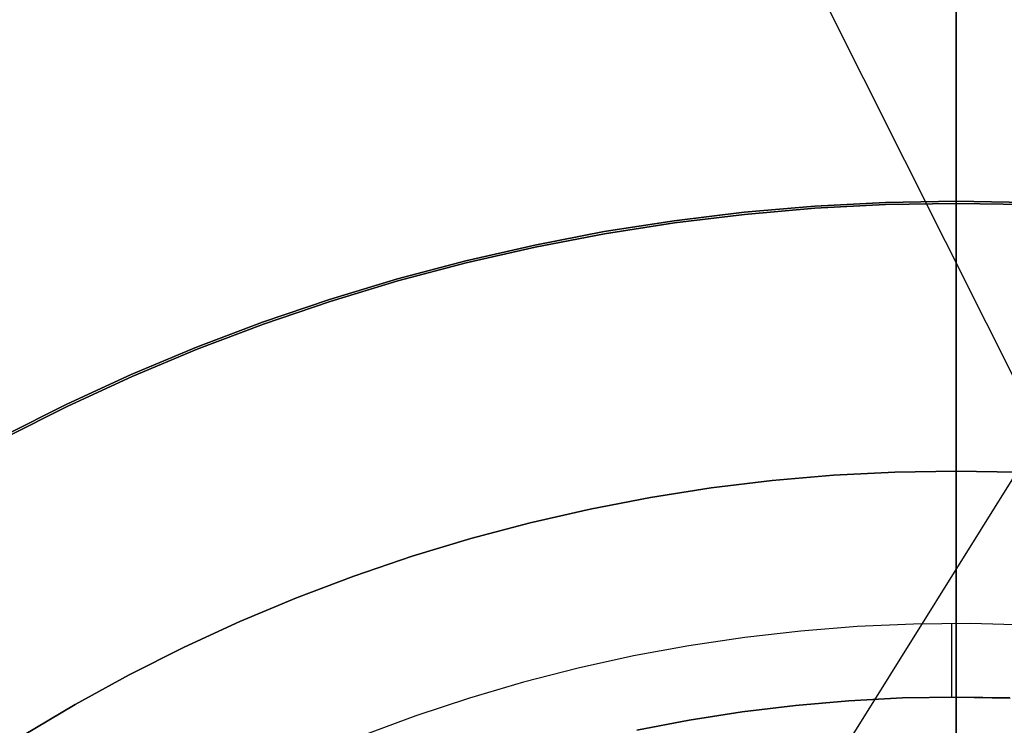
# Model space of a CAD drawing. Header units: millimetres. Extents: x 7986 to 9191, y -11326 to -10283.
# Tile 147 of 256: x 8580 to 8589, y -10652 to -10646. Entities that reach past the tile are written whole.
import ezdxf

# ---------------------------------------------------------------- set-up
doc = ezdxf.new("R2010")
doc.units = ezdxf.units.MM
doc.layers.add('BLANCO METALICO', color=7, linetype='Continuous', true_color=0xededed)
doc.layers.add('color', color=7, linetype='Continuous')
doc.layers.add('luz', color=7, linetype='Continuous')

msp = doc.modelspace()

# ---------------------------------------------------------------- linework, layer by layer
at = {"color": 7, "true_color": 0xffffff}
for p, q in [((8588.463, -10647.6925, 77.0594), (8588.463, -10621.9931, 77.0594)), ((8588.463, -10647.6925, 77.0594), (8588.463, -10621.9931, 77.0594)), ((8588.463, -10647.6733, 23.0594), (8588.463, -10625.1828, 23.0594)), ((8588.463, -10647.6733, 23.0594), (8588.463, -10625.1828, 23.0594)), ((8588.463, -10647.6925, 80.1936), (8588.463, -10640.8344, 80.1936)), ((8588.463, -10647.6925, 80.1936), (8588.463, -10640.8344, 80.1936)), ((8588.463, -10652.5653, 116.1594), (8588.463, -10643.0653, 116.1594)), ((8588.463, -10652.5653, 116.1594), (8588.463, -10643.0653, 116.1594)), ((8586.5878, -10647.7705, 23.0594), (8587.2116, -10647.7165, 23.0594)), ((8587.2116, -10647.7165, 17.5594), (8586.5878, -10647.7705, 17.5594)), ((8586.5878, -10647.7705, 23.0594), (8587.2116, -10647.7165, 23.0594)), ((8587.2116, -10647.7165, 20.3094), (8586.5878, -10647.7705, 20.3094)), ((8586.5898, -10647.7896, 80.1936), (8587.2129, -10647.7356, 80.1936)), ((8587.2129, -10647.7356, 77.0594), (8586.5898, -10647.7896, 77.0594)), ((8586.5898, -10647.7896, 80.1936), (8587.2129, -10647.7356, 80.1936)), ((8587.2129, -10647.7356, 78.6265), (8586.5898, -10647.7896, 78.6265)), ((8587.2129, -10647.7356, 77.0594), (8586.5898, -10647.7896, 77.0594)), ((8587.2116, -10647.7165, 23.0594), (8587.8369, -10647.6841, 23.0594)), ((8587.8369, -10647.6841, 17.5594), (8587.2116, -10647.7165, 17.5594)), ((8587.2116, -10647.7165, 23.0594), (8587.8369, -10647.6841, 23.0594)), ((8587.8369, -10647.6841, 20.3094), (8587.2116, -10647.7165, 20.3094)), ((8587.2129, -10647.7356, 80.1936), (8587.8376, -10647.7033, 80.1936)), ((8587.8376, -10647.7033, 77.0594), (8587.2129, -10647.7356, 77.0594)), ((8587.2129, -10647.7356, 80.1936), (8587.8376, -10647.7033, 80.1936)), ((8587.8376, -10647.7033, 78.6265), (8587.2129, -10647.7356, 78.6265)), ((8587.8376, -10647.7033, 77.0594), (8587.2129, -10647.7356, 77.0594)), ((8587.8369, -10647.6841, 23.0594), (8588.463, -10647.6733, 23.0594)), ((8588.463, -10647.6733, 17.5594), (8587.8369, -10647.6841, 17.5594)), ((8587.8369, -10647.6841, 23.0594), (8588.463, -10647.6733, 23.0594)), ((8588.463, -10647.6733, 20.3094), (8587.8369, -10647.6841, 20.3094)), ((8587.8376, -10647.7033, 80.1936), (8588.463, -10647.6925, 80.1936)), ((8588.463, -10647.6925, 77.0594), (8587.8376, -10647.7033, 77.0594)), ((8587.8376, -10647.7033, 80.1936), (8588.463, -10647.6925, 80.1936)), ((8588.463, -10647.6925, 78.6265), (8587.8376, -10647.7033, 78.6265)), ((8588.463, -10647.6925, 77.0594), (8587.8376, -10647.7033, 77.0594)), ((8588.463, -10647.6733, 23.0594), (8589.089, -10647.6841, 23.0594)), ((8588.463, -10647.6733, 23.0594), (8588.463, -10647.6733, 17.5594)), ((8588.463, -10647.6733, 23.0594), (8588.463, -10647.6733, 17.5594)), ((8589.089, -10647.6841, 17.5594), (8588.463, -10647.6733, 17.5594)), ((8588.463, -10647.6733, 23.0594), (8589.089, -10647.6841, 23.0594)), ((8589.089, -10647.6841, 20.3094), (8588.463, -10647.6733, 20.3094)), ((8588.463, -10647.6925, 80.1936), (8589.0884, -10647.7033, 80.1936)), ((8588.463, -10647.6925, 80.1936), (8588.463, -10647.6925, 77.0594)), ((8588.463, -10647.6925, 80.1936), (8588.463, -10647.6925, 77.0594)), ((8589.0884, -10647.7033, 77.0594), (8588.463, -10647.6925, 77.0594)), ((8588.463, -10647.6925, 80.1936), (8589.0884, -10647.7033, 80.1936)), ((8589.0884, -10647.7033, 78.6265), (8588.463, -10647.6925, 78.6265)), ((8589.0884, -10647.7033, 77.0594), (8588.463, -10647.6925, 77.0594)), ((8585.9662, -10647.846, 23.0594), (8586.5878, -10647.7705, 23.0594)), ((8586.5878, -10647.7705, 17.5594), (8585.9662, -10647.846, 17.5594)), ((8585.9662, -10647.846, 23.0594), (8586.5878, -10647.7705, 23.0594)), ((8586.5878, -10647.7705, 20.3094), (8585.9662, -10647.846, 20.3094)), ((8585.9689, -10647.865, 80.1936), (8586.5898, -10647.7896, 80.1936)), ((8586.5898, -10647.7896, 77.0594), (8585.9689, -10647.865, 77.0594)), ((8585.9689, -10647.865, 80.1936), (8586.5898, -10647.7896, 80.1936)), ((8586.5898, -10647.7896, 78.6265), (8585.9689, -10647.865, 78.6265)), ((8586.5898, -10647.7896, 77.0594), (8585.9689, -10647.865, 77.0594)), ((8585.3476, -10647.9428, 23.0594), (8585.9662, -10647.846, 23.0594)), ((8585.9662, -10647.846, 17.5594), (8585.3476, -10647.9428, 17.5594)), ((8585.3476, -10647.9428, 23.0594), (8585.9662, -10647.846, 23.0594)), ((8585.9662, -10647.846, 20.3094), (8585.3476, -10647.9428, 20.3094)), ((8585.3509, -10647.9617, 80.1936), (8585.9689, -10647.865, 80.1936)), ((8585.9689, -10647.865, 77.0594), (8585.3509, -10647.9617, 77.0594)), ((8585.3509, -10647.9617, 80.1936), (8585.9689, -10647.865, 80.1936)), ((8585.9689, -10647.865, 78.6265), (8585.3509, -10647.9617, 78.6265)), ((8585.9689, -10647.865, 77.0594), (8585.3509, -10647.9617, 77.0594)), ((8584.7327, -10648.061, 23.0594), (8585.3476, -10647.9428, 23.0594)), ((8585.3476, -10647.9428, 17.5594), (8584.7327, -10648.061, 17.5594)), ((8584.7327, -10648.061, 23.0594), (8585.3476, -10647.9428, 23.0594)), ((8585.3476, -10647.9428, 20.3094), (8584.7327, -10648.061, 20.3094)), ((8584.7367, -10648.0798, 80.1936), (8585.3509, -10647.9617, 80.1936)), ((8585.3509, -10647.9617, 77.0594), (8584.7367, -10648.0798, 77.0594)), ((8584.7367, -10648.0798, 80.1936), (8585.3509, -10647.9617, 80.1936)), ((8585.3509, -10647.9617, 78.6265), (8584.7367, -10648.0798, 78.6265)), ((8585.3509, -10647.9617, 77.0594), (8584.7367, -10648.0798, 77.0594)), ((8584.1223, -10648.2004, 23.0594), (8584.7327, -10648.061, 23.0594)), ((8584.7327, -10648.061, 17.5594), (8584.1223, -10648.2004, 17.5594)), ((8584.1223, -10648.2004, 23.0594), (8584.7327, -10648.061, 23.0594)), ((8584.7327, -10648.061, 20.3094), (8584.1223, -10648.2004, 20.3094)), ((8584.1269, -10648.219, 80.1936), (8584.7367, -10648.0798, 80.1936)), ((8584.7367, -10648.0798, 77.0594), (8584.1269, -10648.219, 77.0594)), ((8584.1269, -10648.219, 80.1936), (8584.7367, -10648.0798, 80.1936)), ((8584.7367, -10648.0798, 78.6265), (8584.1269, -10648.219, 78.6265)), ((8584.7367, -10648.0798, 77.0594), (8584.1269, -10648.219, 77.0594)), ((8583.517, -10648.3607, 23.0594), (8584.1223, -10648.2004, 23.0594)), ((8584.1223, -10648.2004, 17.5594), (8583.517, -10648.3607, 17.5594)), ((8583.517, -10648.3607, 23.0594), (8584.1223, -10648.2004, 23.0594)), ((8584.1223, -10648.2004, 20.3094), (8583.517, -10648.3607, 20.3094)), ((8583.5222, -10648.3791, 80.1936), (8584.1269, -10648.219, 80.1936)), ((8584.1269, -10648.219, 77.0594), (8583.5222, -10648.3791, 77.0594)), ((8583.5222, -10648.3791, 80.1936), (8584.1269, -10648.219, 80.1936)), ((8584.1269, -10648.219, 78.6265), (8583.5222, -10648.3791, 78.6265)), ((8584.1269, -10648.219, 77.0594), (8583.5222, -10648.3791, 77.0594)), ((8582.9176, -10648.5418, 23.0594), (8583.517, -10648.3607, 23.0594)), ((8583.517, -10648.3607, 17.5594), (8582.9176, -10648.5418, 17.5594)), ((8582.9176, -10648.5418, 23.0594), (8583.517, -10648.3607, 23.0594)), ((8583.517, -10648.3607, 20.3094), (8582.9176, -10648.5418, 20.3094)), ((8582.9235, -10648.56, 80.1936), (8583.5222, -10648.3791, 80.1936)), ((8583.5222, -10648.3791, 77.0594), (8582.9235, -10648.56, 77.0594)), ((8582.9235, -10648.56, 80.1936), (8583.5222, -10648.3791, 80.1936)), ((8583.5222, -10648.3791, 78.6265), (8582.9235, -10648.56, 78.6265)), ((8583.5222, -10648.3791, 77.0594), (8582.9235, -10648.56, 77.0594)), ((8582.3249, -10648.7435, 23.0594), (8582.9176, -10648.5418, 23.0594)), ((8582.9176, -10648.5418, 17.5594), (8582.3249, -10648.7435, 17.5594)), ((8582.3249, -10648.7435, 23.0594), (8582.9176, -10648.5418, 23.0594)), ((8582.9176, -10648.5418, 20.3094), (8582.3249, -10648.7435, 20.3094)), ((8582.3314, -10648.7615, 80.1936), (8582.9235, -10648.56, 80.1936)), ((8582.9235, -10648.56, 77.0594), (8582.3314, -10648.7615, 77.0594)), ((8582.3314, -10648.7615, 80.1936), (8582.9235, -10648.56, 80.1936)), ((8582.9235, -10648.56, 78.6265), (8582.3314, -10648.7615, 78.6265)), ((8582.9235, -10648.56, 77.0594), (8582.3314, -10648.7615, 77.0594)), ((8581.7394, -10648.9655, 23.0594), (8582.3249, -10648.7435, 23.0594)), ((8582.3249, -10648.7435, 17.5594), (8581.7394, -10648.9655, 17.5594)), ((8581.7394, -10648.9655, 23.0594), (8582.3249, -10648.7435, 23.0594)), ((8582.3249, -10648.7435, 20.3094), (8581.7394, -10648.9655, 20.3094)), ((8581.7465, -10648.9833, 80.1936), (8582.3314, -10648.7615, 80.1936)), ((8582.3314, -10648.7615, 77.0594), (8581.7465, -10648.9833, 77.0594)), ((8581.7465, -10648.9833, 80.1936), (8582.3314, -10648.7615, 80.1936)), ((8582.3314, -10648.7615, 78.6265), (8581.7465, -10648.9833, 78.6265)), ((8582.3314, -10648.7615, 77.0594), (8581.7465, -10648.9833, 77.0594)), ((8581.162, -10649.2076, 23.0594), (8581.7394, -10648.9655, 23.0594)), ((8581.7394, -10648.9655, 17.5594), (8581.162, -10649.2076, 17.5594)), ((8581.162, -10649.2076, 23.0594), (8581.7394, -10648.9655, 23.0594)), ((8581.7394, -10648.9655, 20.3094), (8581.162, -10649.2076, 20.3094)), ((8581.1697, -10649.2252, 80.1936), (8581.7465, -10648.9833, 80.1936)), ((8581.7465, -10648.9833, 77.0594), (8581.1697, -10649.2252, 77.0594)), ((8581.1697, -10649.2252, 80.1936), (8581.7465, -10648.9833, 80.1936)), ((8581.7465, -10648.9833, 78.6265), (8581.1697, -10649.2252, 78.6265)), ((8581.7465, -10648.9833, 77.0594), (8581.1697, -10649.2252, 77.0594)), ((8580.5932, -10649.4695, 23.0594), (8581.162, -10649.2076, 23.0594)), ((8581.162, -10649.2076, 17.5594), (8580.5932, -10649.4695, 17.5594)), ((8580.5932, -10649.4695, 23.0594), (8581.162, -10649.2076, 23.0594)), ((8581.162, -10649.2076, 20.3094), (8580.5932, -10649.4695, 20.3094)), ((8580.6015, -10649.4868, 80.1936), (8581.1697, -10649.2252, 80.1936)), ((8581.1697, -10649.2252, 77.0594), (8580.6015, -10649.4868, 77.0594)), ((8580.6015, -10649.4868, 80.1936), (8581.1697, -10649.2252, 80.1936)), ((8581.1697, -10649.2252, 78.6265), (8580.6015, -10649.4868, 78.6265)), ((8581.1697, -10649.2252, 77.0594), (8580.6015, -10649.4868, 77.0594)), ((8580.0339, -10649.7509, 23.0594), (8580.5932, -10649.4695, 23.0594)), ((8580.5932, -10649.4695, 17.5594), (8580.0339, -10649.7509, 17.5594)), ((8580.0339, -10649.7509, 23.0594), (8580.5932, -10649.4695, 23.0594)), ((8580.5932, -10649.4695, 20.3094), (8580.0339, -10649.7509, 20.3094)), ((8580.0428, -10649.7679, 80.1936), (8580.6015, -10649.4868, 80.1936)), ((8580.6015, -10649.4868, 77.0594), (8580.0428, -10649.7679, 77.0594)), ((8580.0428, -10649.7679, 80.1936), (8580.6015, -10649.4868, 80.1936)), ((8580.6015, -10649.4868, 78.6265), (8580.0428, -10649.7679, 78.6265)), ((8580.6015, -10649.4868, 77.0594), (8580.0428, -10649.7679, 77.0594))]:
    msp.add_line(p, q, dxfattribs=at)
at = {"layer": 'BLANCO METALICO', "color": 3, "true_color": 0x00ff00}
msp.add_line((8588.4627, -10652.3112, 138.1631), (8588.4627, -10640.3112, 138.1631), dxfattribs=at)
at = {"layer": 'BLANCO METALICO'}
for p, q in [((8588.463, -10645.7609, 151.9143), (8588.463, -10646.3037, 151.2364)), ((8588.463, -10645.9348, 155.1746), (8588.463, -10646.3724, 154.4907)), ((8588.463, -10646.3037, 151.2364), (8588.463, -10646.8693, 150.5776)), ((8588.463, -10646.3724, 154.4907), (8588.463, -10646.8336, 153.8225)), ((8588.463, -10646.8336, 153.8225), (8588.463, -10647.3177, 153.1707)), ((8588.463, -10646.8693, 150.5776), (8588.463, -10647.4572, 149.9385)), ((8588.463, -10647.3177, 153.1707), (8588.463, -10647.8242, 152.5361)), ((8588.463, -10647.4572, 149.9385), (8588.463, -10648.0667, 149.3199)), ((8588.463, -10647.8242, 152.5361), (8588.463, -10648.3524, 151.9195)), ((8588.463, -10648.0667, 149.3199), (8588.463, -10648.6969, 148.7226)), ((8588.463, -10648.3524, 151.9195), (8588.463, -10648.9018, 151.3217)), ((8588.463, -10648.6969, 148.7226), (8588.463, -10649.3473, 148.1472)), ((8588.463, -10648.9018, 151.3217), (8588.463, -10649.4716, 150.7434)), ((8588.463, -10649.3473, 148.1472), (8588.463, -10650.017, 147.5945)), ((8588.463, -10649.4716, 150.7434), (8588.463, -10650.0612, 150.1852)), ((8587.3764, -10650.0988, 150.1852), (8587.9194, -10650.0706, 150.1852)), ((8587.9194, -10650.0706, 171.5594), (8587.3764, -10650.0988, 171.5594)), ((8587.9194, -10650.0706, 160.8723), (8587.3764, -10650.0988, 160.8723)), ((8587.9194, -10650.0706, 150.1852), (8588.463, -10650.0612, 150.1852)), ((8588.463, -10650.0612, 171.5594), (8587.9194, -10650.0706, 171.5594)), ((8588.463, -10650.0612, 160.8723), (8587.9194, -10650.0706, 160.8723)), ((8588.463, -10650.017, 147.5945), (8588.463, -10650.7052, 147.065)), ((8588.463, -10650.0612, 150.1852), (8589.0067, -10650.0706, 150.1852)), ((8589.0066, -10650.0706, 171.5594), (8588.463, -10650.0612, 171.5594)), ((8588.463, -10650.0612, 150.1852), (8588.463, -10650.0612, 171.5594)), ((8588.463, -10652.0612, 171.5594), (8588.463, -10650.0612, 171.5594)), ((8589.0066, -10650.0706, 160.8723), (8588.463, -10650.0612, 160.8723)), ((8586.2949, -10650.2112, 150.1852), (8586.8347, -10650.1456, 150.1852)), ((8586.8347, -10650.1456, 171.5594), (8586.2949, -10650.2112, 171.5594)), ((8586.8347, -10650.1456, 160.8723), (8586.2949, -10650.2112, 160.8723)), ((8586.8347, -10650.1456, 150.1852), (8587.3764, -10650.0988, 150.1852)), ((8587.3764, -10650.0988, 171.5594), (8586.8347, -10650.1456, 171.5594)), ((8587.3764, -10650.0988, 160.8723), (8586.8347, -10650.1456, 160.8723)), ((8585.7578, -10650.2953, 150.1852), (8586.2949, -10650.2112, 150.1852)), ((8586.2949, -10650.2112, 171.5594), (8585.7578, -10650.2953, 171.5594)), ((8586.2949, -10650.2112, 160.8723), (8585.7578, -10650.2953, 160.8723)), ((8585.2238, -10650.3979, 150.1852), (8585.7578, -10650.2953, 150.1852)), ((8585.7578, -10650.2953, 171.5594), (8585.2238, -10650.3979, 171.5594)), ((8585.7578, -10650.2953, 160.8723), (8585.2238, -10650.3979, 160.8723)), ((8584.6938, -10650.5189, 150.1852), (8585.2238, -10650.3979, 150.1852)), ((8585.2238, -10650.3979, 171.5594), (8584.6938, -10650.5189, 171.5594)), ((8585.2238, -10650.3979, 160.8723), (8584.6938, -10650.5189, 160.8723)), ((8584.1682, -10650.6581, 150.1852), (8584.6938, -10650.5189, 150.1852)), ((8584.6938, -10650.5189, 171.5594), (8584.1682, -10650.6581, 171.5594)), ((8584.6938, -10650.5189, 160.8723), (8584.1682, -10650.6581, 160.8723)), ((8583.6477, -10650.8154, 150.1852), (8584.1682, -10650.6581, 150.1852)), ((8584.1682, -10650.6581, 171.5594), (8583.6477, -10650.8154, 171.5594)), ((8584.1682, -10650.6581, 160.8723), (8583.6477, -10650.8154, 160.8723)), ((8588.463, -10650.7052, 147.065), (8588.463, -10651.4112, 146.5594)), ((8583.133, -10650.9905, 150.1852), (8583.6477, -10650.8154, 150.1852)), ((8583.6477, -10650.8154, 171.5594), (8583.133, -10650.9905, 171.5594)), ((8583.6477, -10650.8154, 160.8723), (8583.133, -10650.9905, 160.8723)), ((8582.6246, -10651.1833, 150.1852), (8583.133, -10650.9905, 150.1852)), ((8583.133, -10650.9905, 171.5594), (8582.6246, -10651.1833, 171.5594)), ((8583.133, -10650.9905, 160.8723), (8582.6246, -10651.1833, 160.8723)), ((8582.1232, -10651.3936, 150.1852), (8582.6246, -10651.1833, 150.1852)), ((8582.6246, -10651.1833, 171.5594), (8582.1232, -10651.3936, 171.5594)), ((8582.6246, -10651.1833, 160.8723), (8582.1232, -10651.3936, 160.8723)), ((8581.6293, -10651.621, 150.1852), (8582.1232, -10651.3936, 150.1852)), ((8582.1232, -10651.3936, 171.5594), (8581.6293, -10651.621, 171.5594)), ((8582.1232, -10651.3936, 160.8723), (8581.6293, -10651.621, 160.8723)), ((8587.0889, -10651.4769, 146.5594), (8586.5923, -10651.5333, 146.5594)), ((8587.5872, -10651.4379, 146.5594), (8587.0889, -10651.4769, 146.5594)), ((8588.0865, -10651.4161, 146.5594), (8587.5872, -10651.4379, 146.5594)), ((8588.5863, -10651.4118, 146.5594), (8588.0865, -10651.4161, 146.5594)), ((8588.4238, -10652.0613, 146.5594), (8588.4238, -10651.4113, 146.5594)), ((8589.086, -10651.4247, 146.5594), (8588.5863, -10651.4118, 146.5594)), ((8586.5923, -10651.5333, 146.5594), (8586.0979, -10651.6068, 146.5594)), ((8581.1436, -10651.8653, 150.1852), (8581.6293, -10651.621, 150.1852)), ((8581.6293, -10651.621, 171.5594), (8581.1436, -10651.8653, 171.5594)), ((8581.6293, -10651.621, 160.8723), (8581.1436, -10651.8653, 160.8723)), ((8586.0979, -10651.6068, 146.5594), (8585.6064, -10651.6974, 146.5594)), ((8585.6064, -10651.6974, 146.5594), (8585.1183, -10651.8051, 146.5594)), ((8585.1183, -10651.8051, 146.5594), (8584.6342, -10651.9296, 146.5594)), ((8580.6666, -10652.1262, 150.1852), (8581.1436, -10651.8653, 150.1852)), ((8581.1436, -10651.8653, 171.5594), (8580.6666, -10652.1262, 171.5594)), ((8581.1436, -10651.8653, 160.8723), (8580.6666, -10652.1262, 160.8723)), ((8584.6342, -10651.9296, 146.5594), (8584.1548, -10652.0708, 146.5594)), ((8584.1548, -10652.0708, 146.5594), (8583.6805, -10652.2286, 146.5594)), ((8587.5144, -10652.094, 146.5594), (8587.0415, -10652.1349, 146.5594)), ((8587.0415, -10652.1349, 171.5594), (8587.5144, -10652.094, 171.5594)), ((8587.5144, -10652.094, 159.0594), (8587.0415, -10652.1349, 159.0594)), ((8587.9884, -10652.0694, 146.5594), (8587.5144, -10652.094, 146.5594)), ((8587.5144, -10652.094, 171.5594), (8587.9884, -10652.0694, 171.5594)), ((8587.9884, -10652.0694, 159.0594), (8587.5144, -10652.094, 159.0594)), ((8588.463, -10652.0612, 146.5594), (8587.9884, -10652.0694, 146.5594)), ((8587.9884, -10652.0694, 171.5594), (8588.463, -10652.0612, 171.5594)), ((8588.463, -10652.0612, 159.0594), (8587.9884, -10652.0694, 159.0594)), ((8588.463, -10652.0612, 171.5594), (8588.9376, -10652.0694, 171.5594)), ((8588.463, -10652.0612, 171.5594), (8588.463, -10652.0612, 146.5594)), ((8588.463, -10652.0612, 146.5594), (8588.9414, -10652.0696, 146.5594)), ((8588.9376, -10652.0694, 159.0594), (8588.463, -10652.0612, 159.0594)), ((8580.1989, -10652.4035, 150.1852), (8580.6666, -10652.1262, 150.1852)), ((8580.6666, -10652.1262, 171.5594), (8580.1989, -10652.4035, 171.5594)), ((8580.6666, -10652.1262, 160.8723), (8580.1989, -10652.4035, 160.8723)), ((8587.0415, -10652.1349, 146.5594), (8586.5702, -10652.1921, 146.5594)), ((8586.5702, -10652.1921, 171.5594), (8587.0415, -10652.1349, 171.5594)), ((8587.0415, -10652.1349, 159.0594), (8586.5702, -10652.1921, 159.0594)), ((8583.6805, -10652.2286, 146.5594), (8583.212, -10652.4027, 146.5594)), ((8586.1013, -10652.2656, 146.5594), (8585.6352, -10652.3552, 146.5594)), ((8585.6352, -10652.3552, 171.5594), (8586.1013, -10652.2656, 171.5594)), ((8586.1013, -10652.2656, 159.0594), (8585.6352, -10652.3552, 159.0594)), ((8586.5702, -10652.1921, 146.5594), (8586.1013, -10652.2656, 146.5594)), ((8586.1013, -10652.2656, 171.5594), (8586.5702, -10652.1921, 171.5594)), ((8586.5702, -10652.1921, 159.0594), (8586.1013, -10652.2656, 159.0594))]:
    msp.add_line(p, q, dxfattribs=at)
at = {"layer": 'color'}
msp.add_line((8588.463, -10592.8112, 17.5594), (8588.463, -10738.8113, 17.5594), dxfattribs=at)
at = {"layer": 'luz', "color": 254, "true_color": 0xcad1ee}
for p, q in [((8527.7764, -10527.2699, -56.9906), (8663.2492, -10797.2783, -56.9906)), ((8527.7764, -10527.2699, -58.4906), (8663.2492, -10797.2783, -58.4906)), ((8661.8094, -10533.5355, -59.9906), (8501.7385, -10789.7282, -59.9906)), ((8661.8094, -10533.5355, -58.4906), (8501.7385, -10789.7282, -58.4906))]:
    msp.add_line(p, q, dxfattribs=at)

doc.saveas('drawing.dxf')
